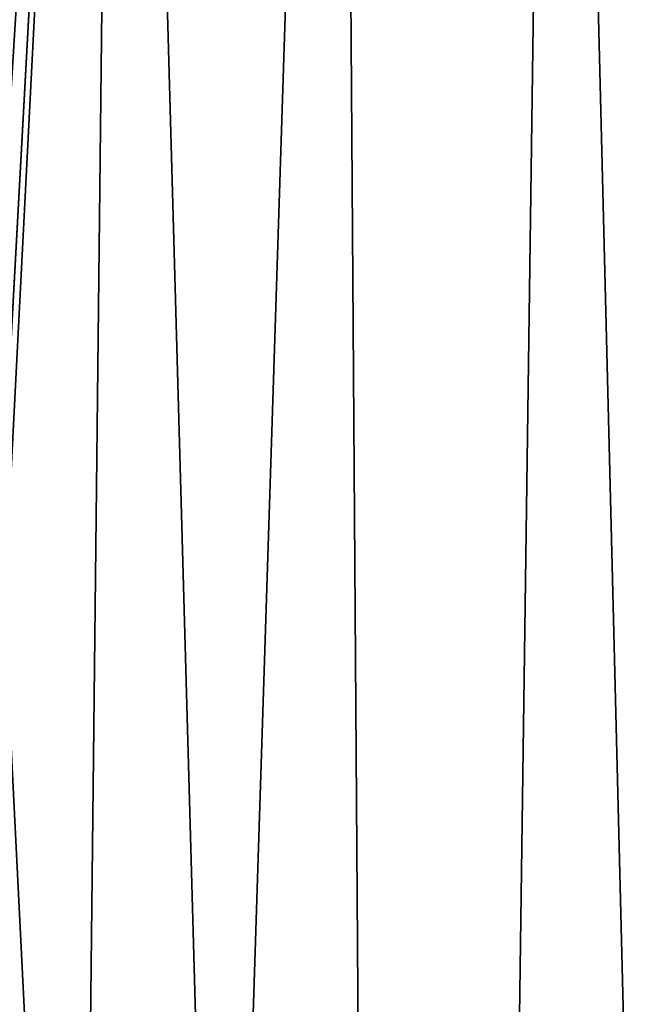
# Model space of a CAD drawing. Header units: millimetres. Extents: x -38 to 38, y -345 to 56.
# Tile 77 of 143: x 1.95 to 4.07, y 2.16 to 5.6. Entities that reach past the tile are written whole.
import ezdxf

# ---------------------------------------------------------------- set-up
doc = ezdxf.new("R2010")
doc.units = ezdxf.units.MM
doc.header["$LTSCALE"] = 33.374815
doc.layers.add('2', color=7, linetype='CONTINUOUS')

msp = doc.modelspace()

# ---------------------------------------------------------------- linework, layer by layer
at = {"layer": '2', "color": 32, "linetype": 'Continuous', "true_color": 0xd1691f}
for points in [[(2.3052, 11.5, -20.8731), (1.6584, 4.4486, -20.9344), (1.5386, 11.5, -20.9436), (2.3052, 11.5, -20.8731)], [(1.5386, 11.5, 20.9436), (1.8981, 3.55, 20.914), (2.3052, 11.5, 20.8731), (1.5386, 11.5, 20.9436)], [(1.7622, 4.2371, -20.9259), (1.6584, 4.4486, -20.9344), (2.3052, 11.5, -20.8731), (1.7622, 4.2371, -20.9259)], [(1.8374, 4.0138, -20.9195), (1.7622, 4.2371, -20.9259), (2.3052, 11.5, -20.8731), (1.8374, 4.0138, -20.9195)], [(1.8827, 3.7849, -20.9154), (1.8374, 4.0138, -20.9195), (2.3052, 11.5, -20.8731), (1.8827, 3.7849, -20.9154)], [(1.883, 3.7826, -20.9154), (1.8827, 3.7849, -20.9154), (2.3052, 11.5, -20.8731), (1.883, 3.7826, -20.9154)], [(1.8981, 3.55, -20.914), (1.883, 3.7826, -20.9154), (2.3052, 11.5, -20.8731), (1.8981, 3.55, -20.914)], [(1.8981, -25, -20.914), (1.8981, 3.55, -20.914), (2.3052, 11.5, -20.8731), (1.8981, -25, -20.914)], [(3.3254, -25, -20.735), (1.8981, -25, -20.914), (3.0689, 11.5, -20.7746), (3.3254, -25, -20.735)], [(3.0689, 11.5, -20.7746), (1.8981, -25, -20.914), (2.3052, 11.5, -20.8731), (3.0689, 11.5, -20.7746)], [(1.8981, 3.55, 20.914), (3.3254, -25, 20.735), (2.3052, 11.5, 20.8731), (1.8981, 3.55, 20.914)], [(2.3052, 11.5, 20.8731), (3.3254, -25, 20.735), (3.0689, 11.5, 20.7746), (2.3052, 11.5, 20.8731)], [(3.0689, 11.5, 20.7746), (3.3254, -25, 20.735), (3.8284, 11.5, 20.6481), (3.0689, 11.5, 20.7746)], [(3.8284, 11.5, -20.6481), (3.3254, -25, -20.735), (3.0689, 11.5, -20.7746), (3.8284, 11.5, -20.6481)], [(4.7372, -25, -20.4587), (3.3254, -25, -20.735), (4.5827, 11.5, -20.4939), (4.7372, -25, -20.4587)], [(4.5827, 11.5, -20.4939), (3.3254, -25, -20.735), (3.8284, 11.5, -20.6481), (4.5827, 11.5, -20.4939)], [(3.3254, -25, 20.735), (4.7372, -25, 20.4587), (3.8284, 11.5, 20.6481), (3.3254, -25, 20.735)], [(3.8284, 11.5, 20.6481), (4.7372, -25, 20.4587), (4.5827, 11.5, 20.4939), (3.8284, 11.5, 20.6481)], [(1.8981, -25, 20.914), (3.3254, -25, 20.735), (1.8981, 3.55, 20.914), (1.8981, -25, 20.914)]]:
    msp.add_3dface(points, dxfattribs=at)

doc.saveas('drawing.dxf')
